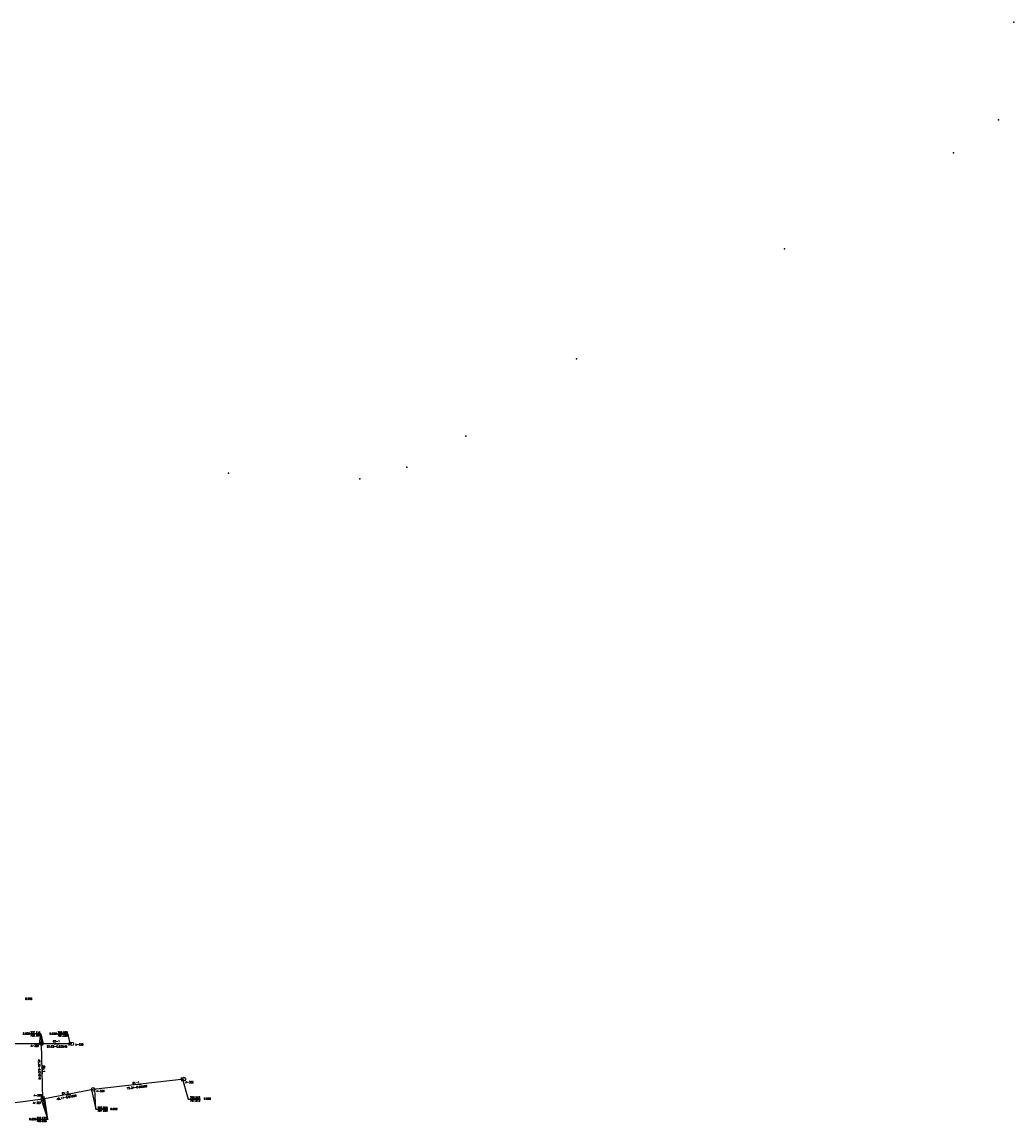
# Model space of a CAD drawing. Extents: x 197221 to 199539, y 8705820 to 8707465.
# Tile 33 of 33: x 198722 to 199539, y 8706558 to 8707465. Entities that reach past the tile are written whole.
import ezdxf
from ezdxf.enums import TextEntityAlignment as Align

# ---------------------------------------------------------------- set-up
doc = ezdxf.new("R2010")
doc.units = 0
doc.header["$LTSCALE"] = 5
doc.header["$MEASUREMENT"] = 0
doc.header["$PDSIZE"] = 0.3
doc.layers.get('0').update_dxf_attribs({"linetype": 'CONTINUOUS'})
for name, color, linetype in [('ESTACAO', 5, 'CONTINUOUS'), ('LIDER', 21, 'CONTINUOUS'), ('NUMEROTRECHO', 24, 'CONTINUOUS'), ('NUMPV', 24, 'CONTINUOUS'), ('PL', 23, 'CONTINUOUS'), ('PV', 23, 'CONTINUOUS'), ('REDE', 20, 'CONTINUOUS'), ('SETA', 21, 'CONTINUOUS'), ('TEXTOPVS', 24, 'CONTINUOUS'), ('TEXTOTRECHO', 24, 'CONTINUOUS')]:
    doc.layers.add(name, color=color, linetype=linetype)
doc.layers.get('0').freeze()
doc.styles.add('ROMANS', font='romans.shx', dxfattribs={"width": 0.85})
doc.styles.get("Standard").update_dxf_attribs({"font": 'romans.shx'})

# ---------------------------------------------------------------- blocks, each defined once
blk = doc.blocks.new('SETA')
blk.add_line((2, 0), (-2, 0))
blk.add_solid([(-2, -0.67), (-2, 0.67), (2, 0)])
blk = doc.blocks.new('PV')
blk.add_circle((0, 0), 1.49)
blk = doc.blocks.new('PL')
at = {"layer": 'PL'}
blk.add_line((2.01, 1.49), (2.01, -1.49), dxfattribs=at)
blk.add_circle((0, 0), 1.49, dxfattribs=at)

msp = doc.modelspace()

# ---------------------------------------------------------------- linework, layer by layer
at = {"layer": 'ESTACAO'}
for p in [(199539.37, 8707464.74, 711.04), (199526.74, 8707384.24, 713.43), (199489.56, 8707356.83, 713.36), (199350.34, 8707277.96, 709.45), (199179.08, 8707187.14, 703.82), (199088.06, 8707123.48, 699.24), (199039.38, 8707097.89, 697.45), (198892.62, 8707092.87, 692.39), (199000.57, 8707088.22, 695.86), (198738.42, 8706622.81, 707.11), (198739.64, 8706577.17, 707.58)]:
    msp.add_point(p, dxfattribs=at)
at = {"layer": 'LIDER'}
for p, q in [((198737.84, 8706630.86, 707.11), (198739.89, 8706622.79)), ((198737.84, 8706630.86, 707.11), (198738.47, 8706621.32)), ((198783.26, 8706568.9, 708.26), (198782.52, 8706585.25)), ((198743.72, 8706560.32, 707.58), (198739.67, 8706578.85, 707.58)), ((198743.72, 8706560.32, 707.58), (198741.16, 8706577.49))]:
    msp.add_line(p, q, dxfattribs=at)
for points, elevation in [([(198736.95, 8706622.8), (198737.84, 8706630.86), (198727.84, 8706630.86)], 707.11), ([(198762.05, 8706622.75), (198760.44, 8706630.83), (198750.44, 8706630.83)], 708), ([(198854.51, 8706593.52), (198859.44, 8706577.26), (198869.44, 8706577.26)], 708.59), ([(198779.67, 8706584.88), (198783.26, 8706568.9), (198793.26, 8706568.9)], 708.26), ([(198738.25, 8706576.98), (198743.72, 8706560.32), (198733.72, 8706560.32)], 707.58)]:
    msp.add_lwpolyline(points, dxfattribs=dict(at, elevation=elevation))
at = {"layer": 'REDE'}
for p, q in [((198738.42, 8706622.81, 707.11), (198645.78, 8706622.84, 701.72)), ((198739.71, 8706577.45, 707.58), (198738.42, 8706622.81, 707.11)), ((198763.45, 8706622.74, 708), (198738.42, 8706622.81, 707.11)), ((198855.9, 8706593.68, 708.59), (198781.05, 8706585.14, 708.26)), ((198781.05, 8706585.14, 708.26), (198739.64, 8706577.17, 707.58)), ((198739.64, 8706577.17, 707.58), (198645.32, 8706564.38, 705.42))]:
    msp.add_line(p, q, dxfattribs=at)

# ---------------------------------------------------------------- block references
at = {"layer": 'PL'}
for p, rotation in [((198763.45, 8706622.74), 179.8449041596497), ((198855.9, 8706593.68), 186.508005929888), ((198739.64, 8706577.17, 707.58), 91.6258021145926)]:
    msp.add_blockref('PL', p, dxfattribs=dict(at, rotation=rotation))
at = {"layer": 'PV'}
for p, rotation in [((198738.42, 8706622.81), 4.522372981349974), ((198781.05, 8706585.14), 241.7350295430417)]:
    msp.add_blockref('PV', p, dxfattribs=dict(at, rotation=rotation))
at = {"layer": 'SETA'}
for p, rotation in [((198750.94, 8706622.78), 179.8695807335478), ((198739.07, 8706600.13), 91.63845154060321), ((198818.48, 8706589.41), 186.5335967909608), ((198760.84, 8706580.89, 708), 190.9239101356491)]:
    msp.add_blockref('SETA', p, dxfattribs=dict(at, rotation=rotation))

# ---------------------------------------------------------------- texts
at = {"layer": 'NUMEROTRECHO', "style": 'ROMANS'}
for s, rotation, p in [('83-1', 359.84475, (198750.76, 8706624.05)), ('82-1', 271.62601, (198739.81, 8706602.15)), ('81-1', 6.50783, (198816.4, 8706589.98)), ('81-2', 10.89753, (198758.23, 8706581.56))]:
    msp.add_text(s, height=1.5, rotation=rotation, dxfattribs=at).set_placement(p, align=Align.CENTER)
at = {"layer": 'NUMPV', "style": 'ROMANS'}
for s, p in [('A-329', (198732.95, 8706620.39)), ('A-330', (198769.68, 8706621.45)), ('A-325', (198860.4, 8706590.38)), ('A-328', (198735.41, 8706579.55)), ('A-326', (198787.08, 8706583.14)), ('A-327', (198734.88, 8706573.38))]:
    msp.add_text(s, height=1.5, dxfattribs=at).set_placement(p, align=Align.CENTER)
at = {"layer": 'TEXTOPVS', "style": 'ROMANS'}
for s, p in [('   0.950', (198726.32, 8706658.64)), ('   0.950', (198724.4, 8706630.01)), (' 707.114', (198732.84, 8706630.86)), (' 706.164', (198732.84, 8706628.44)), ('   0.950', (198746.44, 8706629.97)), (' 708.000', (198755.44, 8706630.83)), (' 707.050', (198755.44, 8706628.4)), (' 708.593', (198864.44, 8706577.26)), (' 707.643', (198864.44, 8706574.83)), ('   0.950', (198873.44, 8706576.4)), (' 708.258', (198788.26, 8706568.9)), (' 707.266', (198788.26, 8706566.47)), ('   0.992', (198796.45, 8706567.85)), ('   0.950', (198729.72, 8706559.46, -707.58)), (' 707.575', (198738.08, 8706560.32, -707.58)), (' 706.625', (198738.08, 8706557.89, -707.58))]:
    msp.add_text(s, height=1.5, dxfattribs=at).set_placement(p, align=Align.BOTTOM_CENTER)
at = {"layer": 'TEXTOTRECHO'}
for s, rotation, width, p, p2 in [('25.03-0.03540   ', 359.84529, 0.906107, (198742.86, 8706619.8), (198762.86, 8706619.75)), ('45.38-0.01016   ', 271.62733, 0.906197, (198735.78, 8706610.04), (198736.35, 8706590.05)), ('42.17-0.01520   ', 10.897, 0.906178, (198751.09, 8706576.32), (198770.73, 8706580.1)), ('75.34-0.00500   ', 6.5085, 0.906144, (198808.88, 8706585.3), (198828.75, 8706587.56))]:
    msp.add_text(s, height=1.5, rotation=rotation, dxfattribs=dict(at, width=width)).set_placement(p, p2, align=Align.FIT)

doc.saveas('drawing.dxf')
